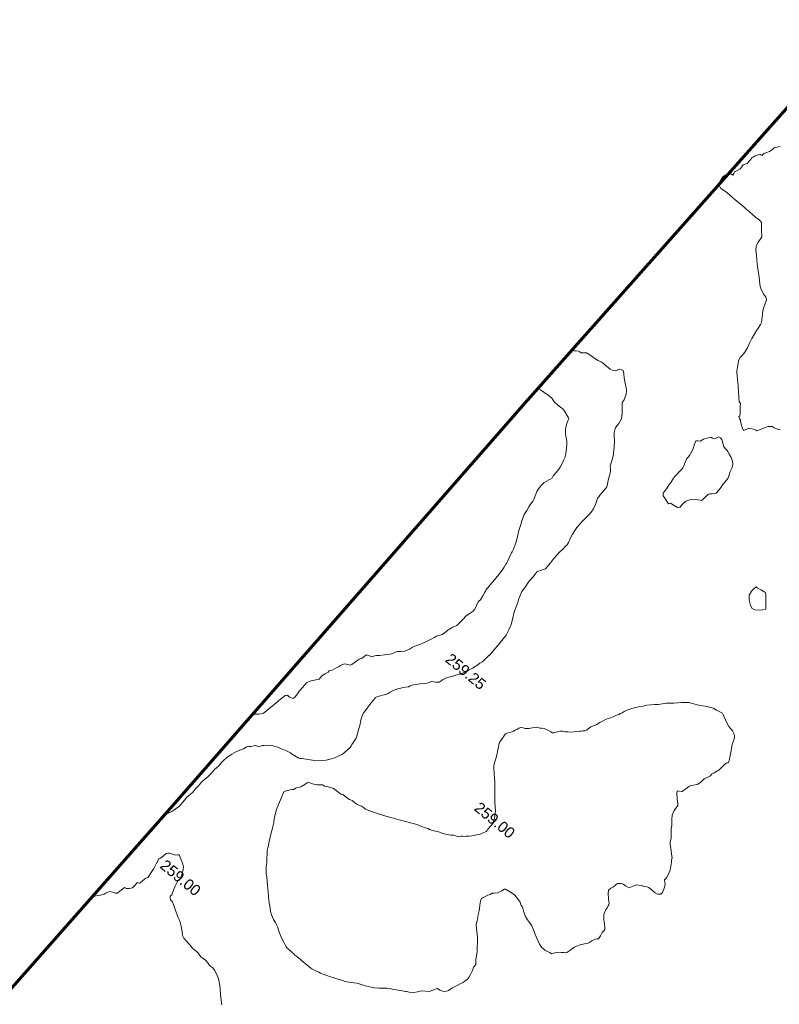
# Model space of a CAD drawing. Header units: millimetres. Extents: x -1567 to 968, y -503 to 481.
# Tile 12 of 49: x -1240 to -1205, y 34 to 80. Entities that reach past the tile are written whole.
import ezdxf

# ---------------------------------------------------------------- set-up
doc = ezdxf.new("R2010")
doc.units = ezdxf.units.MM
doc.layers.get('0').update_dxf_attribs({"lineweight": 0})
doc.layers.add('C-TOPO', color=7, linetype='Continuous')
doc.layers.add('C-TOPO-TEXT', color=7, linetype='Continuous')
doc.styles.get("Standard").update_dxf_attribs({"font": 'arial.ttf'})

# ---------------------------------------------------------------- blocks, each defined once
blk = doc.blocks.new('FXNHM')
at = {"layer": 'C-TOPO', "color": 35, "linetype": 'Continuous', "lineweight": 0, "flags": 128}
for points in [[(-1054.478, 51.512), (-1054.534, 51.45), (-1054.578, 51.386), (-1054.614, 51.337), (-1054.647, 51.286), (-1054.666, 51.18), (-1054.709, 51.018), (-1054.798, 50.874), (-1054.86, 50.786), (-1054.859, 50.725), (-1054.86, 50.669), (-1054.918, 50.66), (-1054.978, 50.653), (-1055.045, 50.539), (-1055.108, 50.416), (-1055.128, 50.352), (-1055.144, 50.286), (-1055.142, 50.129), (-1055.147, 49.955), (-1055.194, 49.871), (-1055.241, 49.786), (-1055.241, 49.678), (-1055.241, 49.55), (-1055.298, 49.404), (-1055.347, 49.286), (-1055.328, 49.2), (-1055.317, 49.125), (-1055.393, 49.114), (-1055.478, 49.104), (-1055.541, 49), (-1055.59, 48.898), (-1055.602, 48.842), (-1055.609, 48.786), (-1055.604, 48.689), (-1055.569, 48.507), (-1055.478, 48.353), (-1055.347, 48.304), (-1055.202, 48.317), (-1055.022, 48.33), (-1054.85, 48.326), (-1054.7, 48.324), (-1054.515, 48.323), (-1054.336, 48.324), (-1054.194, 48.325), (-1054.015, 48.323), (-1053.83, 48.317), (-1053.678, 48.309), (-1053.495, 48.303), (-1053.271, 48.303), (-1053.083, 48.307), (-1053, 48.309), (-1052.928, 48.286), (-1052.859, 48.207), (-1052.731, 48.055), (-1052.638, 47.947), (-1052.554, 47.86), (-1052.492, 47.786), (-1052.482, 47.708), (-1052.478, 47.626), (-1052.466, 47.493), (-1052.406, 47.286), (-1052.308, 47.152), (-1052.161, 47.003), (-1051.978, 46.823), (-1051.763, 46.613), (-1051.568, 46.429), (-1051.478, 46.346), (-1051.402, 46.286), (-1051.321, 46.203), (-1051.152, 46.042), (-1050.978, 45.907), (-1050.743, 45.82), (-1050.6, 45.786), (-1050.535, 45.741), (-1050.478, 45.687), (-1050.43, 45.54), (-1050.332, 45.286), (-1050.232, 45.111), (-1050.13, 44.959), (-1050.078, 44.886), (-1050.044, 44.837), (-1050.012, 44.786), (-1049.994, 44.727), (-1049.978, 44.665), (-1049.958, 44.47), (-1049.94, 44.286), (-1049.919, 44.228), (-1049.904, 44.122), (-1049.874, 43.922), (-1049.852, 43.786), (-1049.822, 43.693), (-1049.792, 43.6), (-1049.757, 43.456), (-1049.726, 43.286), (-1049.724, 43.16), (-1049.726, 43.034), (-1049.724, 42.908), (-1049.707, 42.786), (-1049.639, 42.648), (-1049.536, 42.469), (-1049.478, 42.373), (-1049.45, 42.329), (-1049.421, 42.286), (-1049.304, 42.168), (-1049.094, 41.958), (-1048.978, 41.843), (-1048.921, 41.786), (-1048.807, 41.667), (-1048.597, 41.45), (-1048.478, 41.328), (-1048.428, 41.308), (-1048.379, 41.286), (-1048.282, 41.165), (-1048.113, 40.949), (-1048.024, 40.832), (-1048.06, 40.786), (-1047.978, 40.741), (-1047.897, 40.705), (-1047.797, 40.629), (-1047.611, 40.497), (-1047.478, 40.435), (-1047.421, 40.536), (-1047.362, 40.67), (-1047.229, 40.749), (-1047.127, 40.786), (-1047.062, 40.796), (-1047, 40.809), (-1046.917, 40.965), (-1046.831, 41.139), (-1046.786, 41.215), (-1046.736, 41.286), (-1046.66, 41.351), (-1046.592, 41.4), (-1046.535, 41.414), (-1046.478, 41.427), (-1046.373, 41.458), (-1046.212, 41.52)], [(-1055.869, 38.245), (-1055.86, 38.25), (-1055.795, 38.286), (-1055.701, 38.353), (-1055.607, 38.415), (-1055.543, 38.424), (-1055.478, 38.434), (-1055.398, 38.501), (-1055.276, 38.584), (-1055.11, 38.614), (-1054.978, 38.622), (-1054.901, 38.627), (-1054.824, 38.632), (-1054.643, 38.662), (-1054.478, 38.691), (-1054.393, 38.701), (-1054.184, 38.704), (-1053.978, 38.706), (-1053.91, 38.718), (-1053.834, 38.742), (-1053.74, 38.786), (-1053.698, 38.873), (-1053.653, 38.962), (-1053.568, 39.015), (-1053.478, 39.039), (-1053.366, 38.939), (-1053.216, 38.786), (-1053.097, 38.695), (-1052.978, 38.603), (-1052.878, 38.52), (-1052.769, 38.42), (-1052.671, 38.286), (-1052.592, 38.031), (-1052.573, 37.881), (-1052.542, 37.833), (-1052.508, 37.786), (-1052.417, 37.685), (-1052.246, 37.482), (-1052.12, 37.286), (-1052.081, 37.038), (-1052.086, 36.894), (-1052.076, 36.84), (-1052.065, 36.786), (-1052.032, 36.701), (-1051.978, 36.588), (-1051.878, 36.47), (-1051.721, 36.286), (-1051.569, 36.077), (-1051.478, 35.943), (-1051.422, 35.865), (-1051.368, 35.786), (-1051.317, 35.689), (-1051.26, 35.568), (-1051.201, 35.424), (-1051.137, 35.286), (-1051.058, 35.197), (-1050.978, 35.109), (-1050.914, 34.977), (-1050.828, 34.786), (-1050.72, 34.587), (-1050.656, 34.464), (-1050.65, 34.376), (-1050.652, 34.286), (-1050.652, 34.122), (-1050.652, 33.96), (-1050.653, 33.873), (-1050.649, 33.786), (-1050.611, 33.688), (-1050.539, 33.506), (-1050.481, 33.29), (-1050.463, 33.109), (-1050.469, 32.961), (-1050.481, 32.789), (-1050.496, 32.626), (-1050.514, 32.496), (-1050.524, 32.332), (-1050.522, 32.152), (-1050.509, 31.986), (-1050.481, 31.79), (-1050.434, 31.562), (-1050.383, 31.373), (-1050.359, 31.286), (-1050.364, 31.233), (-1050.371, 31.179), (-1050.393, 30.979), (-1050.413, 30.786), (-1050.423, 30.731), (-1050.423, 30.615), (-1050.423, 30.403), (-1050.423, 30.286), (-1050.423, 30.231), (-1050.422, 30.118), (-1050.421, 29.908), (-1050.423, 29.786), (-1050.449, 29.735), (-1050.478, 29.684), (-1050.555, 29.567), (-1050.631, 29.44), (-1050.635, 29.364), (-1050.631, 29.286), (-1050.631, 29.113), (-1050.631, 28.94), (-1050.636, 28.863), (-1050.64, 28.786), (-1050.615, 28.588), (-1050.591, 28.4), (-1050.592, 28.343), (-1050.591, 28.286), (-1050.538, 28.104), (-1050.478, 27.915), (-1050.443, 27.845), (-1050.413, 27.786), (-1050.389, 27.697), (-1050.365, 27.626), (-1050.309, 27.47), (-1050.237, 27.286), (-1050.146, 27.09), (-1050.056, 26.909), (-1050.011, 26.819), (-1049.994, 26.761), (-1049.978, 26.702), (-1049.947, 26.59), (-1049.895, 26.397), (-1049.866, 26.286), (-1049.865, 26.23), (-1049.866, 26.174), (-1049.866, 25.98), (-1049.866, 25.786), (-1049.866, 25.73), (-1049.866, 25.674), (-1049.866, 25.48), (-1049.866, 25.286), (-1049.869, 25.234), (-1049.873, 25.182), (-1049.892, 24.98), (-1049.91, 24.786), (-1049.923, 24.731), (-1049.946, 24.653), (-1049.978, 24.541), (-1050.009, 24.422), (-1050.03, 24.338), (-1050.046, 24.286), (-1050.099, 24.15), (-1050.167, 23.976), (-1050.213, 23.874), (-1050.253, 23.786), (-1050.289, 23.71), (-1050.327, 23.635), (-1050.407, 23.511), (-1050.478, 23.406), (-1050.523, 23.331), (-1050.55, 23.286), (-1050.624, 23.193), (-1050.73, 23.038), (-1050.791, 22.887), (-1050.823, 22.786), (-1050.844, 22.731), (-1050.869, 22.677), (-1050.92, 22.633), (-1050.978, 22.589), (-1051.062, 22.537), (-1051.159, 22.467), (-1051.211, 22.378), (-1051.261, 22.286), (-1051.349, 22.193), (-1051.478, 22.062), (-1051.622, 21.903), (-1051.72, 21.786), (-1051.766, 21.703), (-1051.812, 21.62), (-1051.902, 21.517), (-1051.978, 21.434), (-1052.01, 21.389), (-1052.039, 21.347), (-1052.096, 21.286), (-1052.154, 21.199), (-1052.24, 21.048), (-1052.296, 20.888), (-1052.325, 20.786), (-1052.354, 20.739), (-1052.385, 20.693), (-1052.428, 20.633), (-1052.478, 20.562), (-1052.537, 20.476), (-1052.589, 20.398), (-1052.623, 20.343), (-1052.652, 20.286), (-1052.654, 20.131), (-1052.652, 19.96), (-1052.652, 19.873), (-1052.652, 19.786), (-1052.64, 19.607), (-1052.627, 19.435), (-1052.623, 19.36), (-1052.615, 19.286), (-1052.556, 19.158), (-1052.478, 19), (-1052.422, 18.886), (-1052.373, 18.786), (-1052.332, 18.694), (-1052.292, 18.601), (-1052.228, 18.48), (-1052.152, 18.286), (-1052.127, 18.068), (-1052.127, 17.935), (-1052.107, 17.861), (-1052.09, 17.786), (-1052.116, 17.624), (-1052.148, 17.456), (-1052.157, 17.37), (-1052.171, 17.286), (-1052.217, 17.195), (-1052.279, 17.087), (-1052.346, 16.962), (-1052.454, 16.786), (-1052.566, 16.635), (-1052.691, 16.499), (-1052.816, 16.385), (-1052.954, 16.286), (-1053.145, 16.172), (-1053.287, 16.095), (-1053.397, 16.028), (-1053.478, 15.976), (-1053.535, 15.936), (-1053.592, 15.901), (-1053.792, 15.871), (-1053.978, 15.847), (-1054.038, 15.846), (-1054.16, 15.819), (-1054.298, 15.786), (-1054.366, 15.765), (-1054.433, 15.742), (-1054.614, 15.683), (-1054.808, 15.617), (-1054.898, 15.577), (-1054.978, 15.532), (-1055.035, 15.467), (-1055.091, 15.399), (-1055.175, 15.342), (-1055.254, 15.286), (-1055.295, 15.212), (-1055.335, 15.144), (-1055.406, 15.12), (-1055.478, 15.097), (-1055.542, 15.019), (-1055.614, 14.923), (-1055.693, 14.853), (-1055.76, 14.786), (-1055.786, 14.703), (-1055.808, 14.617), (-1055.876, 14.509), (-1055.978, 14.328), (-1056.066, 14.085), (-1056.114, 13.923), (-1056.137, 13.855), (-1056.157, 13.786), (-1056.173, 13.653), (-1056.188, 13.496), (-1056.187, 13.391), (-1056.188, 13.286), (-1056.207, 13.171), (-1056.228, 13.036), (-1056.235, 12.905), (-1056.239, 12.786), (-1056.245, 12.675), (-1056.255, 12.563), (-1056.287, 12.413), (-1056.315, 12.286), (-1056.316, 12.205), (-1056.315, 12.123), (-1056.321, 11.952), (-1056.327, 11.786), (-1056.329, 11.713), (-1056.332, 11.64), (-1056.361, 11.456), (-1056.389, 11.286), (-1056.39, 11.199), (-1056.396, 10.992), (-1056.401, 10.786), (-1056.401, 10.71), (-1056.438, 10.573), (-1056.478, 10.43), (-1056.493, 10.374), (-1056.51, 10.318), (-1056.588, 10.159), (-1056.658, 10.002)], [(-1056.49, 16.112), (-1056.478, 16.113), (-1056.435, 16.155), (-1056.393, 16.201), (-1056.337, 16.242), (-1056.278, 16.286), (-1056.214, 16.357), (-1056.146, 16.454), (-1056.106, 16.637), (-1056.083, 16.786), (-1056.059, 16.868), (-1056.021, 17.079), (-1055.984, 17.286), (-1055.978, 17.347), (-1055.942, 17.525), (-1055.902, 17.71), (-1055.866, 17.75), (-1055.827, 17.786), (-1055.696, 17.789), (-1055.531, 17.839), (-1055.504, 17.986), (-1055.518, 18.185), (-1055.531, 18.286), (-1055.529, 18.337), (-1055.527, 18.452), (-1055.522, 18.665), (-1055.518, 18.786), (-1055.478, 18.877), (-1055.406, 18.985), (-1055.312, 19.12), (-1055.239, 19.203), (-1055.18, 19.286), (-1055.177, 19.386), (-1055.18, 19.488), (-1055.121, 19.654), (-1055.068, 19.786), (-1055.06, 19.868), (-1055.022, 19.919), (-1054.978, 19.98), (-1054.937, 20.1), (-1054.902, 20.21), (-1054.862, 20.286), (-1054.829, 20.393), (-1054.744, 20.553), (-1054.586, 20.653), (-1054.478, 20.698), (-1054.453, 20.762), (-1054.403, 20.95), (-1054.347, 21.155), (-1054.312, 21.221), (-1054.277, 21.286), (-1054.261, 21.397), (-1054.218, 21.526), (-1054.086, 21.581), (-1053.978, 21.607), (-1053.939, 21.662), (-1053.906, 21.714), (-1053.842, 21.786), (-1053.75, 21.878), (-1053.583, 22.044), (-1053.478, 22.15), (-1053.419, 22.217), (-1053.364, 22.286), (-1053.312, 22.393), (-1053.229, 22.537), (-1053.112, 22.642), (-1052.978, 22.776), (-1052.872, 22.984), (-1052.819, 23.128), (-1052.783, 23.208), (-1052.745, 23.286), (-1052.694, 23.365), (-1052.64, 23.448), (-1052.574, 23.571), (-1052.478, 23.771), (-1052.386, 23.999), (-1052.333, 24.141), (-1052.298, 24.215), (-1052.26, 24.286), (-1052.201, 24.36), (-1052.14, 24.448), (-1052.1, 24.633), (-1052.074, 24.786), (-1052.037, 24.845), (-1052.013, 24.929), (-1051.978, 25.038), (-1051.926, 25.126), (-1051.884, 25.192), (-1051.884, 25.286), (-1051.871, 25.474), (-1051.858, 25.666), (-1051.856, 25.727), (-1051.852, 25.786), (-1051.809, 25.911), (-1051.76, 26.068), (-1051.74, 26.177), (-1051.735, 26.286), (-1051.784, 26.476), (-1051.832, 26.64), (-1051.824, 26.713), (-1051.816, 26.786), (-1051.846, 26.992), (-1051.878, 27.186), (-1051.891, 27.236), (-1051.903, 27.286), (-1051.904, 27.501), (-1051.903, 27.711), (-1051.903, 27.786), (-1051.903, 27.999), (-1051.903, 28.211), (-1051.904, 28.286), (-1051.914, 28.41), (-1051.933, 28.632), (-1051.943, 28.751), (-1051.95, 28.786), (-1051.95, 28.79), (-1051.955, 28.811), (-1051.966, 28.863), (-1051.978, 28.92), (-1052.026, 29.106), (-1052.073, 29.286), (-1052.083, 29.344), (-1052.094, 29.402), (-1052.131, 29.538), (-1052.214, 29.786), (-1052.296, 29.975), (-1052.383, 30.151), (-1052.423, 30.232), (-1052.439, 30.286), (-1052.478, 30.352), (-1052.515, 30.442), (-1052.59, 30.624), (-1052.655, 30.786), (-1052.721, 30.95), (-1052.764, 31.072), (-1052.777, 31.179), (-1052.785, 31.286), (-1052.812, 31.477), (-1052.835, 31.643), (-1052.834, 31.715), (-1052.835, 31.786), (-1052.873, 31.917), (-1052.941, 32.133), (-1052.978, 32.249), (-1052.995, 32.303), (-1053.003, 32.394), (-1053.011, 32.588), (-1052.995, 32.786), (-1052.903, 33.017), (-1052.835, 33.143), (-1052.847, 33.214), (-1052.864, 33.286), (-1052.865, 33.484), (-1052.864, 33.673), (-1052.868, 33.73), (-1052.874, 33.786), (-1052.902, 33.913), (-1052.951, 34.13), (-1052.978, 34.249), (-1053.003, 34.311), (-1053.07, 34.423), (-1053.202, 34.636), (-1053.302, 34.786), (-1053.387, 34.877), (-1053.478, 34.963), (-1053.564, 35.036), (-1053.683, 35.141), (-1053.802, 35.286), (-1053.895, 35.476), (-1053.954, 35.654), (-1053.978, 35.737), (-1054.05, 35.786), (-1054.16, 35.821), (-1054.359, 35.883), (-1054.478, 35.917), (-1054.543, 35.918), (-1054.609, 35.917), (-1054.784, 35.914), (-1054.978, 35.917), (-1055.07, 35.944), (-1055.162, 35.97), (-1055.324, 35.974), (-1055.478, 35.97), (-1055.562, 35.963), (-1055.646, 35.955), (-1055.821, 35.94), (-1055.947, 35.927)], [(-1049.102, 4.955), (-1049.256, 5.104), (-1049.448, 5.286), (-1049.637, 5.483), (-1049.8, 5.646), (-1049.978, 5.786), (-1050.184, 5.899), (-1050.369, 5.973), (-1050.478, 6.005), (-1050.58, 6), (-1050.683, 5.992), (-1050.818, 6.029), (-1050.978, 6.067), (-1051.111, 6.057), (-1051.238, 6.046), (-1051.358, 6.075), (-1051.478, 6.106), (-1051.651, 6.108), (-1051.797, 6.106), (-1051.888, 6.121), (-1051.978, 6.14), (-1052.198, 6.172), (-1052.392, 6.2), (-1052.478, 6.239), (-1052.53, 6.286), (-1052.63, 6.375), (-1052.827, 6.545), (-1052.978, 6.667), (-1053.099, 6.729), (-1053.223, 6.786), (-1053.345, 6.857), (-1053.478, 6.936), (-1053.614, 7.018), (-1053.765, 7.109), (-1053.848, 7.156), (-1053.913, 7.161), (-1053.978, 7.168), (-1054.044, 7.226), (-1054.097, 7.286), (-1054.072, 7.381), (-1054.103, 7.467), (-1054.166, 7.634), (-1054.216, 7.786), (-1054.251, 7.951), (-1054.268, 8.076), (-1054.265, 8.182), (-1054.268, 8.286), (-1054.325, 8.418), (-1054.42, 8.608), (-1054.478, 8.713), (-1054.53, 8.752), (-1054.586, 8.786), (-1054.691, 8.849), (-1054.87, 8.953), (-1054.978, 9.006), (-1055.033, 8.957), (-1055.089, 8.897), (-1055.237, 8.837), (-1055.37, 8.786), (-1055.428, 8.736), (-1055.478, 8.678), (-1055.511, 8.516), (-1055.544, 8.352), (-1055.596, 8.286), (-1055.575, 8.203), (-1055.527, 8.014), (-1055.48, 7.788), (-1055.447, 7.563), (-1055.427, 7.373), (-1055.421, 7.286), (-1055.478, 7.205), (-1055.512, 7.034), (-1055.551, 6.859), (-1055.603, 6.823), (-1055.654, 6.786), (-1055.65, 6.652), (-1055.663, 6.472), (-1055.762, 6.353), (-1055.845, 6.286), (-1055.898, 6.272), (-1055.949, 6.257), (-1055.965, 6.204), (-1055.978, 6.146), (-1056.008, 5.995), (-1056.041, 5.849), (-1056.118, 5.786), (-1056.226, 5.755), (-1056.373, 5.682), (-1056.447, 5.539), (-1056.478, 5.434), (-1056.508, 5.385), (-1056.535, 5.343), (-1056.571, 5.286), (-1056.647, 5.212), (-1056.762, 5.07), (-1056.82, 4.931)]]:
    blk.add_lwpolyline(points, dxfattribs=at)
for points in [[(-1046.803, 38.786), (-1046.813, 38.808), (-1046.837, 38.856), (-1046.886, 38.934), (-1046.978, 39.035), (-1047.133, 39.118), (-1047.324, 39.194), (-1047.42, 39.229), (-1047.478, 39.25), (-1047.568, 39.259), (-1047.7, 39.286), (-1047.845, 39.388), (-1047.978, 39.482), (-1048.08, 39.496), (-1048.174, 39.482), (-1048.216, 39.385), (-1048.256, 39.286), (-1048.359, 39.259), (-1048.442, 39.25), (-1048.478, 39.195), (-1048.555, 39.085), (-1048.643, 38.951), (-1048.669, 38.867), (-1048.699, 38.786), (-1048.787, 38.734), (-1048.866, 38.675), (-1048.81, 38.515), (-1048.717, 38.286), (-1048.677, 38.096), (-1048.662, 37.97), (-1048.664, 37.878), (-1048.664, 37.786), (-1048.627, 37.651), (-1048.564, 37.446), (-1048.53, 37.338), (-1048.529, 37.286), (-1048.545, 37.08), (-1048.562, 36.87), (-1048.561, 36.786), (-1048.554, 36.708), (-1048.538, 36.533), (-1048.52, 36.328), (-1048.502, 36.126), (-1048.488, 35.958), (-1048.478, 35.878), (-1048.443, 35.83), (-1048.401, 35.786), (-1048.287, 35.748), (-1048.088, 35.689), (-1047.978, 35.66), (-1047.937, 35.745), (-1047.744, 35.767), (-1047.555, 35.786), (-1047.528, 35.836), (-1047.478, 35.878), (-1047.482, 36.015), (-1047.447, 36.255), (-1047.351, 36.418), (-1047.23, 36.538), (-1047.072, 36.655), (-1046.978, 36.71), (-1046.928, 36.736), (-1046.901, 36.786), (-1046.884, 36.966), (-1046.857, 37.165), (-1046.805, 37.227), (-1046.747, 37.286), (-1046.681, 37.352), (-1046.62, 37.429), (-1046.614, 37.611), (-1046.62, 37.786), (-1046.627, 37.865), (-1046.634, 37.943), (-1046.627, 38.086), (-1046.634, 38.286), (-1046.69, 38.435), (-1046.747, 38.555), (-1046.772, 38.672), (-1046.803, 38.786)], [(-1041.904, 35.286), (-1041.908, 35.292), (-1041.924, 35.309), (-1041.953, 35.342), (-1041.978, 35.368), (-1042.038, 35.347), (-1042.22, 35.316), (-1042.403, 35.286), (-1042.473, 35.281), (-1042.494, 35.191), (-1042.513, 34.992), (-1042.473, 34.786), (-1042.326, 34.612), (-1042.128, 34.472), (-1041.978, 34.409), (-1041.847, 34.442), (-1041.721, 34.53), (-1041.57, 34.677), (-1041.483, 34.786), (-1041.515, 34.824), (-1041.553, 34.861), (-1041.646, 34.974), (-1041.81, 35.173), (-1041.904, 35.286)], [(-1038.389, 28.197), (-1038.385, 28.203), (-1038.37, 28.22), (-1038.34, 28.253), (-1038.315, 28.286), (-1038.386, 28.43), (-1038.478, 28.601), (-1038.525, 28.694), (-1038.574, 28.786), (-1038.641, 28.891), (-1038.717, 29.026), (-1038.758, 29.163), (-1038.801, 29.286), (-1038.879, 29.389), (-1038.978, 29.47), (-1039.106, 29.517), (-1039.239, 29.547), (-1039.359, 29.578), (-1039.478, 29.614), (-1039.674, 29.706), (-1039.835, 29.786), (-1039.916, 29.822), (-1039.978, 29.849), (-1040.031, 29.84), (-1040.14, 29.816), (-1040.275, 29.786), (-1040.36, 29.771), (-1040.443, 29.752), (-1040.606, 29.681), (-1040.786, 29.595), (-1040.897, 29.525), (-1040.978, 29.47), (-1041.039, 29.439), (-1041.101, 29.409), (-1041.245, 29.345), (-1041.378, 29.286), (-1041.45, 29.258), (-1041.549, 29.186), (-1041.73, 29.038), (-1041.854, 28.913), (-1041.977, 28.786), (-1042.115, 28.674), (-1042.25, 28.558), (-1042.363, 28.422), (-1042.477, 28.286), (-1042.613, 28.172), (-1042.75, 28.058), (-1042.867, 27.926), (-1042.977, 27.786), (-1043.105, 27.63), (-1043.2, 27.508), (-1043.293, 27.372), (-1043.349, 27.286), (-1043.405, 27.213), (-1043.437, 27.14), (-1043.478, 27.042), (-1043.523, 26.941), (-1043.558, 26.866), (-1043.591, 26.786), (-1043.639, 26.69), (-1043.722, 26.531), (-1043.811, 26.376), (-1043.865, 26.286), (-1043.911, 26.219), (-1043.939, 26.144), (-1043.978, 26.042), (-1044.024, 25.94), (-1044.057, 25.865), (-1044.074, 25.786), (-1044.136, 25.679), (-1044.215, 25.523), (-1044.244, 25.388), (-1044.263, 25.286), (-1044.307, 25.224), (-1044.357, 25.165), (-1044.416, 25.11), (-1044.478, 25.053), (-1044.584, 24.94), (-1044.739, 24.786), (-1044.87, 24.681), (-1044.978, 24.605), (-1045.08, 24.548), (-1045.176, 24.484), (-1045.253, 24.373), (-1045.303, 24.286), (-1045.345, 24.235), (-1045.385, 24.193), (-1045.478, 24.193), (-1045.629, 24.164), (-1045.81, 24.118), (-1045.903, 24.055), (-1045.978, 23.996), (-1046.048, 23.962), (-1046.117, 23.925), (-1046.18, 23.859), (-1046.243, 23.786), (-1046.299, 23.725), (-1046.356, 23.664), (-1046.415, 23.606), (-1046.478, 23.552), (-1046.565, 23.513), (-1046.655, 23.463), (-1046.706, 23.377), (-1046.743, 23.286), (-1046.776, 23.202), (-1046.811, 23.119), (-1046.9, 22.975), (-1046.978, 22.854), (-1047.015, 22.786), (-1047.006, 22.665), (-1046.988, 22.446), (-1046.978, 22.327), (-1046.968, 22.277), (-1046.922, 22.196), (-1046.817, 22.008), (-1046.7, 21.786), (-1046.605, 21.579), (-1046.531, 21.404), (-1046.478, 21.296), (-1046.399, 21.205), (-1046.311, 21.12), (-1046.235, 21.042), (-1046.125, 20.928), (-1045.993, 20.786), (-1045.827, 20.595), (-1045.658, 20.393), (-1045.57, 20.286), (-1045.524, 20.225), (-1045.478, 20.165), (-1045.39, 20.072), (-1045.236, 19.911), (-1045.123, 19.786), (-1045.04, 19.671), (-1044.978, 19.568), (-1044.928, 19.451), (-1044.897, 19.368), (-1044.851, 19.286), (-1044.85, 19.104), (-1044.851, 18.914), (-1044.849, 18.85), (-1044.851, 18.786), (-1044.909, 18.658), (-1044.978, 18.522), (-1045.034, 18.453), (-1045.086, 18.394), (-1045.125, 18.34), (-1045.163, 18.286), (-1045.229, 18.217), (-1045.318, 18.127), (-1045.409, 18.037), (-1045.478, 17.972), (-1045.532, 17.932), (-1045.584, 17.893), (-1045.627, 17.839), (-1045.672, 17.786), (-1045.787, 17.743), (-1045.896, 17.705), (-1045.938, 17.667), (-1045.978, 17.628), (-1046.063, 17.574), (-1046.194, 17.502), (-1046.36, 17.442), (-1046.478, 17.404), (-1046.563, 17.371), (-1046.628, 17.333), (-1046.712, 17.286), (-1046.816, 17.242), (-1046.9, 17.208), (-1046.978, 17.189), (-1047.107, 17.141), (-1047.274, 17.082), (-1047.383, 17.049), (-1047.478, 17.02), (-1047.557, 16.983), (-1047.635, 16.944), (-1047.764, 16.887), (-1047.978, 16.792), (-1048.194, 16.691), (-1048.322, 16.63), (-1048.4, 16.597), (-1048.478, 16.564), (-1048.566, 16.522), (-1048.666, 16.474), (-1048.832, 16.404), (-1048.978, 16.342), (-1049.046, 16.314), (-1049.114, 16.286), (-1049.247, 16.231), (-1049.371, 16.179), (-1049.424, 16.163), (-1049.478, 16.147), (-1049.595, 16.106), (-1049.75, 16.058), (-1049.87, 16.047), (-1049.978, 16.037), (-1050.074, 16.007), (-1050.17, 15.978), (-1050.334, 15.973), (-1050.478, 15.971), (-1050.545, 15.945), (-1050.611, 15.919), (-1050.801, 15.909), (-1050.978, 15.901), (-1051.057, 15.865), (-1051.253, 15.858), (-1051.478, 15.846), (-1051.571, 15.821), (-1051.661, 15.786), (-1051.769, 15.721), (-1051.858, 15.666), (-1051.918, 15.663), (-1051.978, 15.659), (-1052.054, 15.587), (-1052.176, 15.485), (-1052.355, 15.406), (-1052.478, 15.362), (-1052.524, 15.332), (-1052.574, 15.286), (-1052.61, 15.155), (-1052.669, 14.977), (-1052.751, 14.864), (-1052.815, 14.786), (-1052.832, 14.722), (-1052.851, 14.659), (-1052.909, 14.599), (-1052.978, 14.53), (-1053.033, 14.45), (-1053.075, 14.383), (-1053.105, 14.335), (-1053.13, 14.286), (-1053.109, 14.2), (-1053.055, 14.015), (-1052.986, 13.795), (-1052.927, 13.608), (-1052.874, 13.452), (-1052.805, 13.286), (-1052.711, 13.105), (-1052.623, 12.957), (-1052.58, 12.888), (-1052.558, 12.837), (-1052.537, 12.786), (-1052.508, 12.736), (-1052.478, 12.684), (-1052.445, 12.612), (-1052.377, 12.463), (-1052.292, 12.286), (-1052.2, 12.109), (-1052.119, 11.96), (-1052.081, 11.889), (-1052.059, 11.838), (-1052.037, 11.786), (-1052.009, 11.735), (-1051.978, 11.684), (-1051.914, 11.601), (-1051.79, 11.441), (-1051.673, 11.286), (-1051.573, 11.136), (-1051.478, 11.005), (-1051.372, 10.893), (-1051.259, 10.786), (-1051.119, 10.646), (-1050.978, 10.505), (-1050.869, 10.396), (-1050.759, 10.286), (-1050.624, 10.149), (-1050.478, 10.005), (-1050.356, 9.894), (-1050.231, 9.786), (-1050.109, 9.674), (-1049.978, 9.577), (-1049.762, 9.478), (-1049.618, 9.426), (-1049.547, 9.401), (-1049.478, 9.374), (-1049.41, 9.332), (-1049.339, 9.286), (-1049.205, 9.204), (-1048.978, 9.077), (-1048.75, 8.977), (-1048.618, 8.926), (-1048.548, 8.898), (-1048.478, 8.874), (-1048.355, 8.867), (-1048.156, 8.86), (-1048.048, 8.857), (-1047.978, 8.851), (-1047.864, 8.851), (-1047.657, 8.851), (-1047.543, 8.851), (-1047.478, 8.851), (-1047.364, 8.851), (-1047.157, 8.851), (-1047.043, 8.851), (-1046.978, 8.851), (-1046.816, 8.894), (-1046.634, 8.942), (-1046.556, 8.959), (-1046.478, 8.978), (-1046.381, 9.014), (-1046.254, 9.062), (-1046.093, 9.121), (-1045.978, 9.164), (-1045.895, 9.203), (-1045.805, 9.241), (-1045.697, 9.286), (-1045.607, 9.322), (-1045.54, 9.348), (-1045.478, 9.372), (-1045.371, 9.425), (-1045.205, 9.513), (-1045.092, 9.59), (-1044.978, 9.664), (-1044.83, 9.732), (-1044.697, 9.786), (-1044.587, 9.828), (-1044.478, 9.872), (-1044.358, 9.937), (-1044.216, 10.024), (-1044.063, 10.13), (-1043.978, 10.192), (-1043.924, 10.232), (-1043.862, 10.286), (-1043.764, 10.363), (-1043.643, 10.451), (-1043.561, 10.49), (-1043.478, 10.527), (-1043.4, 10.576), (-1043.32, 10.628), (-1043.155, 10.715), (-1043.019, 10.786), (-1042.978, 10.82), (-1042.875, 10.874), (-1042.693, 11.001), (-1042.586, 11.137), (-1042.478, 11.278), (-1042.324, 11.381), (-1042.179, 11.487), (-1042.058, 11.677), (-1042.011, 11.786), (-1041.978, 11.827), (-1041.839, 11.842), (-1041.62, 11.928), (-1041.531, 12.078), (-1041.478, 12.267), (-1041.4, 12.454), (-1041.317, 12.655), (-1041.265, 12.786), (-1041.227, 12.897), (-1041.201, 13.01), (-1041.198, 13.137), (-1041.215, 13.286), (-1041.277, 13.488), (-1041.328, 13.636), (-1041.326, 13.712), (-1041.328, 13.786), (-1041.389, 13.87), (-1041.478, 13.983), (-1041.554, 14.112), (-1041.662, 14.286), (-1041.781, 14.448), (-1041.911, 14.614), (-1041.978, 14.698), (-1042.015, 14.743), (-1042.052, 14.786), (-1042.167, 14.901), (-1042.368, 15.101), (-1042.478, 15.212), (-1042.517, 15.286), (-1042.562, 15.371), (-1042.602, 15.451), (-1042.686, 15.616), (-1042.778, 15.786), (-1042.9, 15.986), (-1042.978, 16.108), (-1043.025, 16.212), (-1043.055, 16.286), (-1043.037, 16.345), (-1043.012, 16.41), (-1042.978, 16.495), (-1042.92, 16.592), (-1042.869, 16.678), (-1042.858, 16.733), (-1042.846, 16.786), (-1042.763, 16.85), (-1042.648, 16.956), (-1042.567, 17.147), (-1042.522, 17.286), (-1042.478, 17.318), (-1042.28, 17.351), (-1042.076, 17.384), (-1041.978, 17.385), (-1041.789, 17.338), (-1041.592, 17.286), (-1041.531, 17.25), (-1041.478, 17.217), (-1041.389, 17.197), (-1041.321, 17.149), (-1041.169, 17.046), (-1040.978, 16.942), (-1040.811, 16.883), (-1040.663, 16.851), (-1040.484, 16.793), (-1040.305, 16.705), (-1040.152, 16.615), (-1039.978, 16.52), (-1039.81, 16.432), (-1039.674, 16.364), (-1039.514, 16.322), (-1039.315, 16.323), (-1039.145, 16.355), (-1039.067, 16.375), (-1038.978, 16.375), (-1038.918, 16.465), (-1038.804, 16.612), (-1038.657, 16.728), (-1038.567, 16.786), (-1038.51, 16.818), (-1038.478, 16.875), (-1038.434, 17.034), (-1038.388, 17.196), (-1038.359, 17.286), (-1038.314, 17.383), (-1038.229, 17.537), (-1038.106, 17.691), (-1038.023, 17.786), (-1037.978, 17.866), (-1037.928, 18.015), (-1037.868, 18.176), (-1037.811, 18.231), (-1037.758, 18.286), (-1037.776, 18.443), (-1037.802, 18.611), (-1037.798, 18.7), (-1037.802, 18.786), (-1037.871, 18.874), (-1037.978, 18.987), (-1038.123, 19.108), (-1038.278, 19.286), (-1038.345, 19.523), (-1038.357, 19.665), (-1038.368, 19.727), (-1038.382, 19.786), (-1038.425, 19.845), (-1038.478, 19.907), (-1038.573, 19.997), (-1038.731, 20.155), (-1038.825, 20.286), (-1038.799, 20.425), (-1038.745, 20.553), (-1038.725, 20.686), (-1038.706, 20.786), (-1038.638, 20.841), (-1038.573, 20.881), (-1038.526, 20.909), (-1038.478, 20.934), (-1038.351, 20.927), (-1038.16, 20.968), (-1038.081, 21.112), (-1037.998, 21.286), (-1037.808, 21.409), (-1037.661, 21.47), (-1037.571, 21.518), (-1037.478, 21.556), (-1037.37, 21.559), (-1037.248, 21.556), (-1037.096, 21.561), (-1036.978, 21.572), (-1036.916, 21.624), (-1036.868, 21.677), (-1036.858, 21.731), (-1036.855, 21.786), (-1036.903, 21.939), (-1036.978, 22.123), (-1037.069, 22.215), (-1037.141, 22.286), (-1037.144, 22.366), (-1037.141, 22.45), (-1037.166, 22.578), (-1037.233, 22.786), (-1037.322, 22.949), (-1037.424, 23.107), (-1037.478, 23.185), (-1037.503, 23.236), (-1037.529, 23.286), (-1037.648, 23.396), (-1037.859, 23.588), (-1037.978, 23.697), (-1038.014, 23.741), (-1038.048, 23.786), (-1038.085, 23.856), (-1038.131, 23.939), (-1038.208, 24.038), (-1038.33, 24.192), (-1038.404, 24.286), (-1038.441, 24.355), (-1038.478, 24.423), (-1038.544, 24.497), (-1038.662, 24.634), (-1038.762, 24.786), (-1038.826, 25.013), (-1038.841, 25.15), (-1038.843, 25.219), (-1038.848, 25.286), (-1038.905, 25.35), (-1038.978, 25.423), (-1039.079, 25.522), (-1039.231, 25.679), (-1039.306, 25.786), (-1039.218, 25.846), (-1039.104, 25.913), (-1039.048, 26.116), (-1039.018, 26.286), (-1038.978, 26.377), (-1038.889, 26.472), (-1038.786, 26.594), (-1038.75, 26.688), (-1038.724, 26.786), (-1038.711, 26.891), (-1038.693, 27.001), (-1038.623, 27.162), (-1038.566, 27.286), (-1038.572, 27.38), (-1038.527, 27.509), (-1038.478, 27.642), (-1038.456, 27.693), (-1038.436, 27.744), (-1038.423, 27.865), (-1038.403, 28.076), (-1038.389, 28.197)]]:
    blk.add_lwpolyline(points, close=True, dxfattribs=at)
at = {"layer": 'C-TOPO-TEXT', "color": 35, "linetype": 'Continuous', "lineweight": 0, "char_height": 0.5, "attachment_point": 5}
for s, insert in [('259.25', (-1050.233, 23.83)), ('259.00', (-1044.874, 19.432)), ('259.00', (-1054.266, 8.234))]:
    blk.add_mtext(s, dxfattribs=dict(at, insert=insert))

msp = doc.modelspace()

# ---------------------------------------------------------------- linework, layer by layer
at = {"color": 30, "lineweight": 60, "flags": 128}
msp.add_lwpolyline([(-1163.244, -67.735), (-1165.356, -67.838), (-1191.023, -68.213), (-1223.244, -68.83), (-1250.98, -67.97), (-1278.868, -61.535), (-1287.405, -58.738), (-1301.512, -52.813), (-1313.1, -47.014), (-1296.546, -28.647), (-1284.007, -14.068), (-1260.954, 11.835), (-1233.025, 43.455), (-1216.675, 62.143), (-1201.229, 79.564), (-1186.873, 69.586), (-1173.259, 63.101), (-1163.244, 59.21)], dxfattribs=at)

# ---------------------------------------------------------------- block references
at = {"rotation": 320.3726000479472}
msp.add_blockref('FXNHM', (-425.802, -638.455), dxfattribs=at)

doc.saveas('drawing.dxf')
